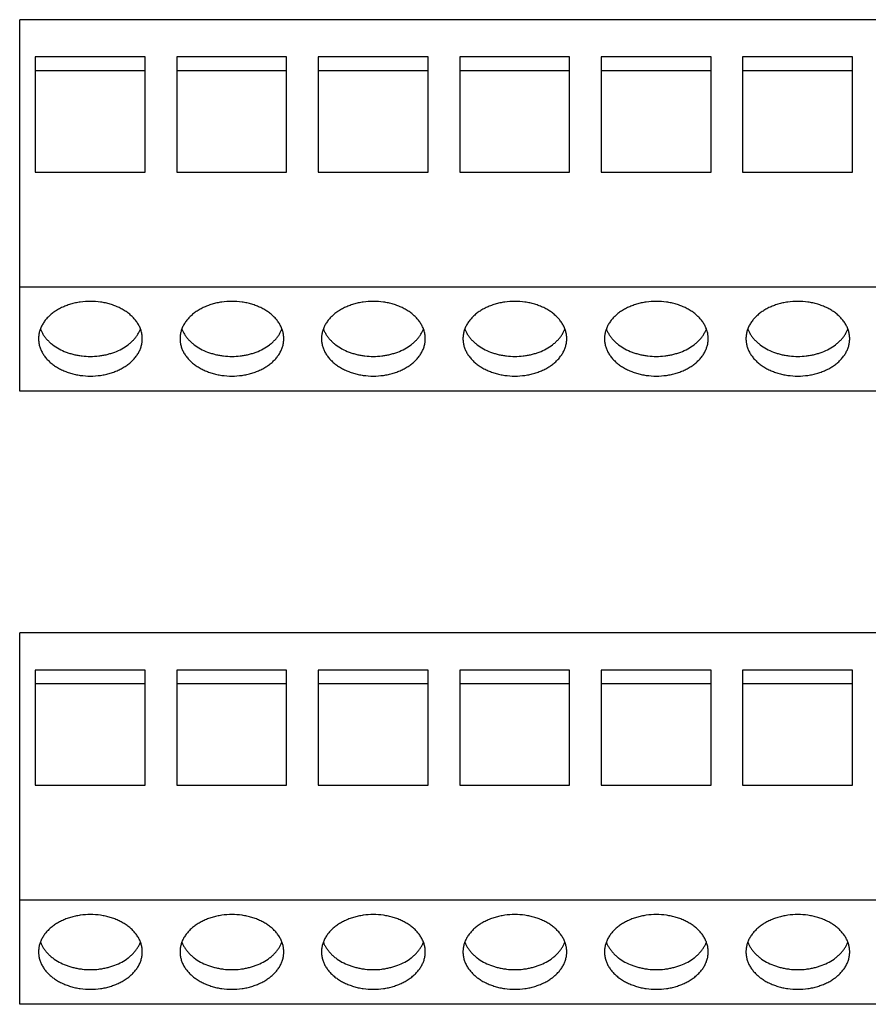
# Model space of a CAD drawing. Header units: inches. Extents: x 0 to 34, y 0 to 22.
# Tile 7 of 24: x 11.5 to 13.3, y 8.3 to 10.3. Entities that reach past the tile are written whole.
import ezdxf

# ---------------------------------------------------------------- set-up
doc = ezdxf.new("R2010")
doc.units = ezdxf.units.IN
doc.header["$LTSCALE"] = 1.87
doc.header["$MEASUREMENT"] = 0
doc.layers.get('0').update_dxf_attribs({"linetype": 'CONTINUOUS'})

msp = doc.modelspace()

# ---------------------------------------------------------------- linework, layer by layer
at = {"color": 7, "linetype": 'CONTINUOUS'}
for p, q in [((11.4621, 9.5621), (11.4621, 10.3495)), ((15.0621, 10.3495), (11.4621, 10.3495)), ((11.4951, 10.2705), (11.4951, 10.0265)), ((11.7281, 10.2705), (11.4951, 10.2705)), ((11.7281, 10.0265), (11.7281, 10.2705)), ((11.7951, 10.2705), (11.7951, 10.0265)), ((12.0281, 10.2705), (11.7951, 10.2705)), ((12.0281, 10.0265), (12.0281, 10.2705)), ((12.0951, 10.2705), (12.0951, 10.0265)), ((12.3281, 10.2705), (12.0951, 10.2705)), ((12.3281, 10.0265), (12.3281, 10.2705)), ((12.3951, 10.2705), (12.3951, 10.0265)), ((12.6281, 10.2705), (12.3951, 10.2705)), ((12.6281, 10.0265), (12.6281, 10.2705)), ((12.6951, 10.2705), (12.6951, 10.0265)), ((12.9281, 10.2705), (12.6951, 10.2705)), ((12.9281, 10.0265), (12.9281, 10.2705)), ((12.9951, 10.2705), (12.9951, 10.0265)), ((13.2281, 10.2705), (12.9951, 10.2705)), ((13.2281, 10.0265), (13.2281, 10.2705)), ((11.7281, 10.2414), (11.4951, 10.2414)), ((12.0281, 10.2414), (11.7951, 10.2414)), ((12.3281, 10.2414), (12.0951, 10.2414)), ((12.6281, 10.2414), (12.3951, 10.2414)), ((12.9281, 10.2414), (12.6951, 10.2414)), ((13.2281, 10.2414), (12.9951, 10.2414)), ((11.4951, 10.0265), (11.7281, 10.0265)), ((11.7951, 10.0265), (12.0281, 10.0265)), ((12.0951, 10.0265), (12.3281, 10.0265)), ((12.3951, 10.0265), (12.6281, 10.0265)), ((12.6951, 10.0265), (12.9281, 10.0265)), ((12.9951, 10.0265), (13.2281, 10.0265)), ((15.0621, 9.7826), (11.4621, 9.7826)), ((15.0621, 9.5621), (11.4621, 9.5621)), ((11.4621, 8.2621), (11.4621, 9.0495)), ((15.0621, 9.0495), (11.4621, 9.0495)), ((11.4951, 8.9705), (11.4951, 8.7265)), ((11.7281, 8.9705), (11.4951, 8.9705)), ((11.7281, 8.7265), (11.7281, 8.9705)), ((11.7951, 8.9705), (11.7951, 8.7265)), ((12.0281, 8.9705), (11.7951, 8.9705)), ((12.0281, 8.7265), (12.0281, 8.9705)), ((12.0951, 8.9705), (12.0951, 8.7265)), ((12.3281, 8.9705), (12.0951, 8.9705)), ((12.3281, 8.7265), (12.3281, 8.9705)), ((12.3951, 8.9705), (12.3951, 8.7265)), ((12.6281, 8.9705), (12.3951, 8.9705)), ((12.6281, 8.7265), (12.6281, 8.9705)), ((12.6951, 8.9705), (12.6951, 8.7265)), ((12.9281, 8.9705), (12.6951, 8.9705)), ((12.9281, 8.7265), (12.9281, 8.9705)), ((12.9951, 8.9705), (12.9951, 8.7265)), ((13.2281, 8.9705), (12.9951, 8.9705)), ((13.2281, 8.7265), (13.2281, 8.9705)), ((11.7281, 8.9414), (11.4951, 8.9414)), ((12.0281, 8.9414), (11.7951, 8.9414)), ((12.3281, 8.9414), (12.0951, 8.9414)), ((12.6281, 8.9414), (12.3951, 8.9414)), ((12.9281, 8.9414), (12.6951, 8.9414)), ((13.2281, 8.9414), (12.9951, 8.9414)), ((11.4951, 8.7265), (11.7281, 8.7265)), ((11.7951, 8.7265), (12.0281, 8.7265)), ((12.0951, 8.7265), (12.3281, 8.7265)), ((12.3951, 8.7265), (12.6281, 8.7265)), ((12.6951, 8.7265), (12.9281, 8.7265)), ((12.9951, 8.7265), (13.2281, 8.7265)), ((15.0621, 8.4826), (11.4621, 8.4826)), ((15.0621, 8.2621), (11.4621, 8.2621))]:
    msp.add_line(p, q, dxfattribs=at)
for points, knots in [([(11.7221, 9.6732), (11.7221, 9.6757), (11.7218, 9.681), (11.7202, 9.6887), (11.7175, 9.6963), (11.7139, 9.7036), (11.7092, 9.7107), (11.7036, 9.7173), (11.6972, 9.7236), (11.6899, 9.7293), (11.6819, 9.7345), (11.6732, 9.7392), (11.664, 9.7431), (11.6542, 9.7465), (11.644, 9.7491), (11.63, 9.7516), (11.6121, 9.7528), (11.5942, 9.7516), (11.5802, 9.7491), (11.5701, 9.7465), (11.5603, 9.7431), (11.551, 9.7392), (11.5424, 9.7345), (11.5343, 9.7293), (11.5271, 9.7236), (11.5206, 9.7173), (11.515, 9.7107), (11.5104, 9.7036), (11.5067, 9.6963), (11.5041, 9.6887), (11.5025, 9.681), (11.5021, 9.6757), (11.5021, 9.6732)], [0, 0, 0, 0, 0.025993, 0.052259, 0.078967, 0.106294, 0.1344, 0.163408, 0.19338, 0.224343, 0.256285, 0.289157, 0.322884, 0.35736, 0.392462, 0.428048, 0.5, 0.571952, 0.607538, 0.64264, 0.677116, 0.710843, 0.743715, 0.775657, 0.80662, 0.836592, 0.8656, 0.893706, 0.921033, 0.947741, 0.974007, 1, 1, 1, 1]), ([(12.0221, 9.6732), (12.0221, 9.6757), (12.0218, 9.681), (12.0202, 9.6887), (12.0175, 9.6963), (12.0139, 9.7036), (12.0092, 9.7107), (12.0036, 9.7173), (11.9972, 9.7236), (11.9899, 9.7293), (11.9819, 9.7345), (11.9732, 9.7392), (11.964, 9.7431), (11.9542, 9.7465), (11.944, 9.7491), (11.93, 9.7516), (11.9121, 9.7528), (11.8942, 9.7516), (11.8802, 9.7491), (11.8701, 9.7465), (11.8603, 9.7431), (11.851, 9.7392), (11.8424, 9.7345), (11.8343, 9.7293), (11.8271, 9.7236), (11.8206, 9.7173), (11.815, 9.7107), (11.8104, 9.7036), (11.8067, 9.6963), (11.8041, 9.6887), (11.8025, 9.681), (11.8021, 9.6757), (11.8021, 9.6732)], [0, 0, 0, 0, 0.025993, 0.052259, 0.078967, 0.106294, 0.1344, 0.163408, 0.19338, 0.224343, 0.256285, 0.289157, 0.322884, 0.35736, 0.392462, 0.428048, 0.5, 0.571952, 0.607538, 0.64264, 0.677116, 0.710843, 0.743715, 0.775657, 0.80662, 0.836592, 0.8656, 0.893706, 0.921033, 0.947741, 0.974007, 1, 1, 1, 1]), ([(12.3221, 9.6732), (12.3221, 9.6757), (12.3218, 9.681), (12.3202, 9.6887), (12.3175, 9.6963), (12.3139, 9.7036), (12.3092, 9.7107), (12.3036, 9.7173), (12.2972, 9.7236), (12.2899, 9.7293), (12.2819, 9.7345), (12.2732, 9.7392), (12.264, 9.7431), (12.2542, 9.7465), (12.244, 9.7491), (12.23, 9.7516), (12.2121, 9.7528), (12.1942, 9.7516), (12.1802, 9.7491), (12.1701, 9.7465), (12.1603, 9.7431), (12.151, 9.7392), (12.1424, 9.7345), (12.1343, 9.7293), (12.1271, 9.7236), (12.1206, 9.7173), (12.115, 9.7107), (12.1104, 9.7036), (12.1067, 9.6963), (12.1041, 9.6887), (12.1025, 9.681), (12.1021, 9.6757), (12.1021, 9.6732)], [0, 0, 0, 0, 0.025993, 0.052259, 0.078967, 0.106294, 0.1344, 0.163408, 0.19338, 0.224343, 0.256285, 0.289157, 0.322884, 0.35736, 0.392462, 0.428048, 0.5, 0.571952, 0.607538, 0.64264, 0.677116, 0.710843, 0.743715, 0.775657, 0.80662, 0.836592, 0.8656, 0.893706, 0.921033, 0.947741, 0.974007, 1, 1, 1, 1]), ([(12.6221, 9.6732), (12.6221, 9.6757), (12.6218, 9.681), (12.6202, 9.6887), (12.6175, 9.6963), (12.6139, 9.7036), (12.6092, 9.7107), (12.6036, 9.7173), (12.5972, 9.7236), (12.5899, 9.7293), (12.5819, 9.7345), (12.5732, 9.7392), (12.564, 9.7431), (12.5542, 9.7465), (12.544, 9.7491), (12.53, 9.7516), (12.5121, 9.7528), (12.4942, 9.7516), (12.4802, 9.7491), (12.4701, 9.7465), (12.4603, 9.7431), (12.451, 9.7392), (12.4424, 9.7345), (12.4343, 9.7293), (12.4271, 9.7236), (12.4206, 9.7173), (12.415, 9.7107), (12.4104, 9.7036), (12.4067, 9.6963), (12.4041, 9.6887), (12.4025, 9.681), (12.4021, 9.6757), (12.4021, 9.6732)], [0, 0, 0, 0, 0.025993, 0.052259, 0.078967, 0.106294, 0.1344, 0.163408, 0.19338, 0.224343, 0.256285, 0.289157, 0.322884, 0.35736, 0.392462, 0.428048, 0.5, 0.571952, 0.607538, 0.64264, 0.677116, 0.710843, 0.743715, 0.775657, 0.80662, 0.836592, 0.8656, 0.893706, 0.921033, 0.947741, 0.974007, 1, 1, 1, 1]), ([(12.9221, 9.6732), (12.9221, 9.6757), (12.9218, 9.681), (12.9202, 9.6887), (12.9175, 9.6963), (12.9139, 9.7036), (12.9092, 9.7107), (12.9036, 9.7173), (12.8972, 9.7236), (12.8899, 9.7293), (12.8819, 9.7345), (12.8732, 9.7392), (12.864, 9.7431), (12.8542, 9.7465), (12.844, 9.7491), (12.83, 9.7516), (12.8121, 9.7528), (12.7942, 9.7516), (12.7802, 9.7491), (12.7701, 9.7465), (12.7603, 9.7431), (12.751, 9.7392), (12.7424, 9.7345), (12.7343, 9.7293), (12.7271, 9.7236), (12.7206, 9.7173), (12.715, 9.7107), (12.7104, 9.7036), (12.7067, 9.6963), (12.7041, 9.6887), (12.7025, 9.681), (12.7021, 9.6757), (12.7021, 9.6732)], [0, 0, 0, 0, 0.025993, 0.052259, 0.078967, 0.106294, 0.1344, 0.163408, 0.19338, 0.224343, 0.256285, 0.289157, 0.322884, 0.35736, 0.392462, 0.428048, 0.5, 0.571952, 0.607538, 0.64264, 0.677116, 0.710843, 0.743715, 0.775657, 0.80662, 0.836592, 0.8656, 0.893706, 0.921033, 0.947741, 0.974007, 1, 1, 1, 1]), ([(13.2221, 9.6732), (13.2221, 9.6757), (13.2218, 9.681), (13.2202, 9.6887), (13.2175, 9.6963), (13.2139, 9.7036), (13.2092, 9.7107), (13.2036, 9.7173), (13.1972, 9.7236), (13.1899, 9.7293), (13.1819, 9.7345), (13.1732, 9.7392), (13.164, 9.7431), (13.1542, 9.7465), (13.144, 9.7491), (13.13, 9.7516), (13.1121, 9.7528), (13.0942, 9.7516), (13.0802, 9.7491), (13.0701, 9.7465), (13.0603, 9.7431), (13.051, 9.7392), (13.0424, 9.7345), (13.0343, 9.7293), (13.0271, 9.7236), (13.0206, 9.7173), (13.015, 9.7107), (13.0104, 9.7036), (13.0067, 9.6963), (13.0041, 9.6887), (13.0025, 9.681), (13.0021, 9.6757), (13.0021, 9.6732)], [0, 0, 0, 0, 0.025993, 0.052259, 0.078967, 0.106294, 0.1344, 0.163408, 0.19338, 0.224343, 0.256285, 0.289157, 0.322884, 0.35736, 0.392462, 0.428048, 0.5, 0.571952, 0.607538, 0.64264, 0.677116, 0.710843, 0.743715, 0.775657, 0.80662, 0.836592, 0.8656, 0.893706, 0.921033, 0.947741, 0.974007, 1, 1, 1, 1]), ([(11.5061, 9.6937), (11.5069, 9.6916), (11.5087, 9.6875), (11.5122, 9.6815), (11.5163, 9.6758), (11.521, 9.6703), (11.5263, 9.6651), (11.5343, 9.6586), (11.5455, 9.6513), (11.558, 9.6456), (11.5686, 9.642), (11.577, 9.6397), (11.5856, 9.6379), (11.5973, 9.6361), (11.6121, 9.6353), (11.627, 9.6361), (11.6387, 9.6379), (11.6473, 9.6397), (11.6556, 9.642), (11.6663, 9.6456), (11.6787, 9.6513), (11.69, 9.6586), (11.698, 9.6651), (11.7033, 9.6703), (11.708, 9.6758), (11.7121, 9.6815), (11.7155, 9.6875), (11.7174, 9.6916), (11.7182, 9.6937)], [0, 0, 0, 0, 0.026237, 0.053046, 0.08052, 0.108733, 0.137726, 0.167511, 0.229391, 0.294166, 0.327508, 0.361367, 0.39565, 0.43026, 0.5, 0.56974, 0.60435, 0.638633, 0.672492, 0.705834, 0.770609, 0.832489, 0.862274, 0.891267, 0.91948, 0.946954, 0.973763, 1, 1, 1, 1]), ([(11.8061, 9.6937), (11.8069, 9.6916), (11.8087, 9.6875), (11.8122, 9.6815), (11.8163, 9.6758), (11.821, 9.6703), (11.8263, 9.6651), (11.8343, 9.6586), (11.8455, 9.6513), (11.858, 9.6456), (11.8686, 9.642), (11.877, 9.6397), (11.8856, 9.6379), (11.8973, 9.6361), (11.9121, 9.6353), (11.927, 9.6361), (11.9387, 9.6379), (11.9473, 9.6397), (11.9556, 9.642), (11.9663, 9.6456), (11.9787, 9.6513), (11.99, 9.6586), (11.998, 9.6651), (12.0033, 9.6703), (12.008, 9.6758), (12.0121, 9.6815), (12.0155, 9.6875), (12.0174, 9.6916), (12.0182, 9.6937)], [0, 0, 0, 0, 0.026237, 0.053046, 0.08052, 0.108733, 0.137726, 0.167511, 0.229391, 0.294166, 0.327508, 0.361367, 0.39565, 0.43026, 0.5, 0.56974, 0.60435, 0.638633, 0.672492, 0.705834, 0.770609, 0.832489, 0.862274, 0.891267, 0.91948, 0.946954, 0.973763, 1, 1, 1, 1]), ([(12.1061, 9.6937), (12.1069, 9.6916), (12.1087, 9.6875), (12.1122, 9.6815), (12.1163, 9.6758), (12.121, 9.6703), (12.1263, 9.6651), (12.1343, 9.6586), (12.1455, 9.6513), (12.158, 9.6456), (12.1686, 9.642), (12.177, 9.6397), (12.1856, 9.6379), (12.1973, 9.6361), (12.2121, 9.6353), (12.227, 9.6361), (12.2387, 9.6379), (12.2473, 9.6397), (12.2556, 9.642), (12.2663, 9.6456), (12.2787, 9.6513), (12.29, 9.6586), (12.298, 9.6651), (12.3033, 9.6703), (12.308, 9.6758), (12.3121, 9.6815), (12.3155, 9.6875), (12.3174, 9.6916), (12.3182, 9.6937)], [0, 0, 0, 0, 0.026237, 0.053046, 0.08052, 0.108733, 0.137726, 0.167511, 0.229391, 0.294166, 0.327508, 0.361367, 0.39565, 0.43026, 0.5, 0.56974, 0.60435, 0.638633, 0.672492, 0.705834, 0.770609, 0.832489, 0.862274, 0.891267, 0.91948, 0.946954, 0.973763, 1, 1, 1, 1]), ([(12.4061, 9.6937), (12.4069, 9.6916), (12.4087, 9.6875), (12.4122, 9.6815), (12.4163, 9.6758), (12.421, 9.6703), (12.4263, 9.6651), (12.4343, 9.6586), (12.4455, 9.6513), (12.458, 9.6456), (12.4686, 9.642), (12.477, 9.6397), (12.4856, 9.6379), (12.4973, 9.6361), (12.5121, 9.6353), (12.527, 9.6361), (12.5387, 9.6379), (12.5473, 9.6397), (12.5556, 9.642), (12.5663, 9.6456), (12.5787, 9.6513), (12.59, 9.6586), (12.598, 9.6651), (12.6033, 9.6703), (12.608, 9.6758), (12.6121, 9.6815), (12.6155, 9.6875), (12.6174, 9.6916), (12.6182, 9.6937)], [0, 0, 0, 0, 0.026237, 0.053046, 0.08052, 0.108733, 0.137726, 0.167511, 0.229391, 0.294166, 0.327508, 0.361367, 0.39565, 0.43026, 0.5, 0.56974, 0.60435, 0.638633, 0.672492, 0.705834, 0.770609, 0.832489, 0.862274, 0.891267, 0.91948, 0.946954, 0.973763, 1, 1, 1, 1]), ([(12.7061, 9.6937), (12.7069, 9.6916), (12.7087, 9.6875), (12.7122, 9.6815), (12.7163, 9.6758), (12.721, 9.6703), (12.7263, 9.6651), (12.7343, 9.6586), (12.7455, 9.6513), (12.758, 9.6456), (12.7686, 9.642), (12.777, 9.6397), (12.7856, 9.6379), (12.7973, 9.6361), (12.8121, 9.6353), (12.827, 9.6361), (12.8387, 9.6379), (12.8473, 9.6397), (12.8556, 9.642), (12.8663, 9.6456), (12.8787, 9.6513), (12.89, 9.6586), (12.898, 9.6651), (12.9033, 9.6703), (12.908, 9.6758), (12.9121, 9.6815), (12.9155, 9.6875), (12.9174, 9.6916), (12.9182, 9.6937)], [0, 0, 0, 0, 0.026237, 0.053046, 0.08052, 0.108733, 0.137726, 0.167511, 0.229391, 0.294166, 0.327508, 0.361367, 0.39565, 0.43026, 0.5, 0.56974, 0.60435, 0.638633, 0.672492, 0.705834, 0.770609, 0.832489, 0.862274, 0.891267, 0.91948, 0.946954, 0.973763, 1, 1, 1, 1]), ([(13.0061, 9.6937), (13.0069, 9.6916), (13.0087, 9.6875), (13.0122, 9.6815), (13.0163, 9.6758), (13.021, 9.6703), (13.0263, 9.6651), (13.0343, 9.6586), (13.0455, 9.6513), (13.058, 9.6456), (13.0686, 9.642), (13.077, 9.6397), (13.0856, 9.6379), (13.0973, 9.6361), (13.1121, 9.6353), (13.127, 9.6361), (13.1387, 9.6379), (13.1473, 9.6397), (13.1556, 9.642), (13.1663, 9.6456), (13.1787, 9.6513), (13.19, 9.6586), (13.198, 9.6651), (13.2033, 9.6703), (13.208, 9.6758), (13.2121, 9.6815), (13.2155, 9.6875), (13.2174, 9.6916), (13.2182, 9.6937)], [0, 0, 0, 0, 0.026237, 0.053046, 0.08052, 0.108733, 0.137726, 0.167511, 0.229391, 0.294166, 0.327508, 0.361367, 0.39565, 0.43026, 0.5, 0.56974, 0.60435, 0.638633, 0.672492, 0.705834, 0.770609, 0.832489, 0.862274, 0.891267, 0.91948, 0.946954, 0.973763, 1, 1, 1, 1]), ([(11.5021, 9.6732), (11.5021, 9.6706), (11.5025, 9.6654), (11.5041, 9.6576), (11.5067, 9.65), (11.5104, 9.6427), (11.515, 9.6357), (11.5206, 9.629), (11.5271, 9.6227), (11.5343, 9.617), (11.5424, 9.6118), (11.551, 9.6072), (11.5603, 9.6032), (11.5701, 9.5999), (11.5802, 9.5972), (11.5942, 9.5947), (11.6121, 9.5935), (11.63, 9.5947), (11.644, 9.5972), (11.6542, 9.5999), (11.664, 9.6032), (11.6732, 9.6072), (11.6819, 9.6118), (11.6899, 9.617), (11.6972, 9.6227), (11.7036, 9.629), (11.7092, 9.6357), (11.7139, 9.6427), (11.7175, 9.65), (11.7202, 9.6576), (11.7218, 9.6654), (11.7221, 9.6706), (11.7221, 9.6732)], [0, 0, 0, 0, 0.025993, 0.052259, 0.078967, 0.106294, 0.1344, 0.163408, 0.19338, 0.224343, 0.256285, 0.289157, 0.322884, 0.35736, 0.392462, 0.428048, 0.5, 0.571952, 0.607538, 0.64264, 0.677116, 0.710843, 0.743715, 0.775657, 0.80662, 0.836592, 0.8656, 0.893706, 0.921033, 0.947741, 0.974007, 1, 1, 1, 1]), ([(11.8021, 9.6732), (11.8021, 9.6706), (11.8025, 9.6654), (11.8041, 9.6576), (11.8067, 9.65), (11.8104, 9.6427), (11.815, 9.6357), (11.8206, 9.629), (11.8271, 9.6227), (11.8343, 9.617), (11.8424, 9.6118), (11.851, 9.6072), (11.8603, 9.6032), (11.8701, 9.5999), (11.8802, 9.5972), (11.8942, 9.5947), (11.9121, 9.5935), (11.93, 9.5947), (11.944, 9.5972), (11.9542, 9.5999), (11.964, 9.6032), (11.9732, 9.6072), (11.9819, 9.6118), (11.9899, 9.617), (11.9972, 9.6227), (12.0036, 9.629), (12.0092, 9.6357), (12.0139, 9.6427), (12.0175, 9.65), (12.0202, 9.6576), (12.0218, 9.6654), (12.0221, 9.6706), (12.0221, 9.6732)], [0, 0, 0, 0, 0.025993, 0.052259, 0.078967, 0.106294, 0.1344, 0.163408, 0.19338, 0.224343, 0.256285, 0.289157, 0.322884, 0.35736, 0.392462, 0.428048, 0.5, 0.571952, 0.607538, 0.64264, 0.677116, 0.710843, 0.743715, 0.775657, 0.80662, 0.836592, 0.8656, 0.893706, 0.921033, 0.947741, 0.974007, 1, 1, 1, 1]), ([(12.1021, 9.6732), (12.1021, 9.6706), (12.1025, 9.6654), (12.1041, 9.6576), (12.1067, 9.65), (12.1104, 9.6427), (12.115, 9.6357), (12.1206, 9.629), (12.1271, 9.6227), (12.1343, 9.617), (12.1424, 9.6118), (12.151, 9.6072), (12.1603, 9.6032), (12.1701, 9.5999), (12.1802, 9.5972), (12.1942, 9.5947), (12.2121, 9.5935), (12.23, 9.5947), (12.244, 9.5972), (12.2542, 9.5999), (12.264, 9.6032), (12.2732, 9.6072), (12.2819, 9.6118), (12.2899, 9.617), (12.2972, 9.6227), (12.3036, 9.629), (12.3092, 9.6357), (12.3139, 9.6427), (12.3175, 9.65), (12.3202, 9.6576), (12.3218, 9.6654), (12.3221, 9.6706), (12.3221, 9.6732)], [0, 0, 0, 0, 0.025993, 0.052259, 0.078967, 0.106294, 0.1344, 0.163408, 0.19338, 0.224343, 0.256285, 0.289157, 0.322884, 0.35736, 0.392462, 0.428048, 0.5, 0.571952, 0.607538, 0.64264, 0.677116, 0.710843, 0.743715, 0.775657, 0.80662, 0.836592, 0.8656, 0.893706, 0.921033, 0.947741, 0.974007, 1, 1, 1, 1]), ([(12.4021, 9.6732), (12.4021, 9.6706), (12.4025, 9.6654), (12.4041, 9.6576), (12.4067, 9.65), (12.4104, 9.6427), (12.415, 9.6357), (12.4206, 9.629), (12.4271, 9.6227), (12.4343, 9.617), (12.4424, 9.6118), (12.451, 9.6072), (12.4603, 9.6032), (12.4701, 9.5999), (12.4802, 9.5972), (12.4942, 9.5947), (12.5121, 9.5935), (12.53, 9.5947), (12.544, 9.5972), (12.5542, 9.5999), (12.564, 9.6032), (12.5732, 9.6072), (12.5819, 9.6118), (12.5899, 9.617), (12.5972, 9.6227), (12.6036, 9.629), (12.6092, 9.6357), (12.6139, 9.6427), (12.6175, 9.65), (12.6202, 9.6576), (12.6218, 9.6654), (12.6221, 9.6706), (12.6221, 9.6732)], [0, 0, 0, 0, 0.025993, 0.052259, 0.078967, 0.106294, 0.1344, 0.163408, 0.19338, 0.224343, 0.256285, 0.289157, 0.322884, 0.35736, 0.392462, 0.428048, 0.5, 0.571952, 0.607538, 0.64264, 0.677116, 0.710843, 0.743715, 0.775657, 0.80662, 0.836592, 0.8656, 0.893706, 0.921033, 0.947741, 0.974007, 1, 1, 1, 1]), ([(12.7021, 9.6732), (12.7021, 9.6706), (12.7025, 9.6654), (12.7041, 9.6576), (12.7067, 9.65), (12.7104, 9.6427), (12.715, 9.6357), (12.7206, 9.629), (12.7271, 9.6227), (12.7343, 9.617), (12.7424, 9.6118), (12.751, 9.6072), (12.7603, 9.6032), (12.7701, 9.5999), (12.7802, 9.5972), (12.7942, 9.5947), (12.8121, 9.5935), (12.83, 9.5947), (12.844, 9.5972), (12.8542, 9.5999), (12.864, 9.6032), (12.8732, 9.6072), (12.8819, 9.6118), (12.8899, 9.617), (12.8972, 9.6227), (12.9036, 9.629), (12.9092, 9.6357), (12.9139, 9.6427), (12.9175, 9.65), (12.9202, 9.6576), (12.9218, 9.6654), (12.9221, 9.6706), (12.9221, 9.6732)], [0, 0, 0, 0, 0.025993, 0.052259, 0.078967, 0.106294, 0.1344, 0.163408, 0.19338, 0.224343, 0.256285, 0.289157, 0.322884, 0.35736, 0.392462, 0.428048, 0.5, 0.571952, 0.607538, 0.64264, 0.677116, 0.710843, 0.743715, 0.775657, 0.80662, 0.836592, 0.8656, 0.893706, 0.921033, 0.947741, 0.974007, 1, 1, 1, 1]), ([(13.0021, 9.6732), (13.0021, 9.6706), (13.0025, 9.6654), (13.0041, 9.6576), (13.0067, 9.65), (13.0104, 9.6427), (13.015, 9.6357), (13.0206, 9.629), (13.0271, 9.6227), (13.0343, 9.617), (13.0424, 9.6118), (13.051, 9.6072), (13.0603, 9.6032), (13.0701, 9.5999), (13.0802, 9.5972), (13.0942, 9.5947), (13.1121, 9.5935), (13.13, 9.5947), (13.144, 9.5972), (13.1542, 9.5999), (13.164, 9.6032), (13.1732, 9.6072), (13.1819, 9.6118), (13.1899, 9.617), (13.1972, 9.6227), (13.2036, 9.629), (13.2092, 9.6357), (13.2139, 9.6427), (13.2175, 9.65), (13.2202, 9.6576), (13.2218, 9.6654), (13.2221, 9.6706), (13.2221, 9.6732)], [0, 0, 0, 0, 0.025993, 0.052259, 0.078967, 0.106294, 0.1344, 0.163408, 0.19338, 0.224343, 0.256285, 0.289157, 0.322884, 0.35736, 0.392462, 0.428048, 0.5, 0.571952, 0.607538, 0.64264, 0.677116, 0.710843, 0.743715, 0.775657, 0.80662, 0.836592, 0.8656, 0.893706, 0.921033, 0.947741, 0.974007, 1, 1, 1, 1]), ([(11.7221, 8.3732), (11.7221, 8.3757), (11.7218, 8.381), (11.7202, 8.3887), (11.7175, 8.3963), (11.7139, 8.4036), (11.7092, 8.4107), (11.7036, 8.4173), (11.6972, 8.4236), (11.6899, 8.4293), (11.6819, 8.4345), (11.6732, 8.4392), (11.664, 8.4431), (11.6542, 8.4465), (11.644, 8.4491), (11.63, 8.4516), (11.6121, 8.4528), (11.5942, 8.4516), (11.5802, 8.4491), (11.5701, 8.4465), (11.5603, 8.4431), (11.551, 8.4392), (11.5424, 8.4345), (11.5343, 8.4293), (11.5271, 8.4236), (11.5206, 8.4173), (11.515, 8.4107), (11.5104, 8.4036), (11.5067, 8.3963), (11.5041, 8.3887), (11.5025, 8.381), (11.5021, 8.3757), (11.5021, 8.3732)], [0, 0, 0, 0, 0.025993, 0.052259, 0.078967, 0.106294, 0.1344, 0.163408, 0.19338, 0.224343, 0.256285, 0.289157, 0.322884, 0.35736, 0.392462, 0.428048, 0.5, 0.571952, 0.607538, 0.64264, 0.677116, 0.710843, 0.743715, 0.775657, 0.80662, 0.836592, 0.8656, 0.893706, 0.921033, 0.947741, 0.974007, 1, 1, 1, 1]), ([(12.0221, 8.3732), (12.0221, 8.3757), (12.0218, 8.381), (12.0202, 8.3887), (12.0175, 8.3963), (12.0139, 8.4036), (12.0092, 8.4107), (12.0036, 8.4173), (11.9972, 8.4236), (11.9899, 8.4293), (11.9819, 8.4345), (11.9732, 8.4392), (11.964, 8.4431), (11.9542, 8.4465), (11.944, 8.4491), (11.93, 8.4516), (11.9121, 8.4528), (11.8942, 8.4516), (11.8802, 8.4491), (11.8701, 8.4465), (11.8603, 8.4431), (11.851, 8.4392), (11.8424, 8.4345), (11.8343, 8.4293), (11.8271, 8.4236), (11.8206, 8.4173), (11.815, 8.4107), (11.8104, 8.4036), (11.8067, 8.3963), (11.8041, 8.3887), (11.8025, 8.381), (11.8021, 8.3757), (11.8021, 8.3732)], [0, 0, 0, 0, 0.025993, 0.052259, 0.078967, 0.106294, 0.1344, 0.163408, 0.19338, 0.224343, 0.256285, 0.289157, 0.322884, 0.35736, 0.392462, 0.428048, 0.5, 0.571952, 0.607538, 0.64264, 0.677116, 0.710843, 0.743715, 0.775657, 0.80662, 0.836592, 0.8656, 0.893706, 0.921033, 0.947741, 0.974007, 1, 1, 1, 1]), ([(12.3221, 8.3732), (12.3221, 8.3757), (12.3218, 8.381), (12.3202, 8.3887), (12.3175, 8.3963), (12.3139, 8.4036), (12.3092, 8.4107), (12.3036, 8.4173), (12.2972, 8.4236), (12.2899, 8.4293), (12.2819, 8.4345), (12.2732, 8.4392), (12.264, 8.4431), (12.2542, 8.4465), (12.244, 8.4491), (12.23, 8.4516), (12.2121, 8.4528), (12.1942, 8.4516), (12.1802, 8.4491), (12.1701, 8.4465), (12.1603, 8.4431), (12.151, 8.4392), (12.1424, 8.4345), (12.1343, 8.4293), (12.1271, 8.4236), (12.1206, 8.4173), (12.115, 8.4107), (12.1104, 8.4036), (12.1067, 8.3963), (12.1041, 8.3887), (12.1025, 8.381), (12.1021, 8.3757), (12.1021, 8.3732)], [0, 0, 0, 0, 0.025993, 0.052259, 0.078967, 0.106294, 0.1344, 0.163408, 0.19338, 0.224343, 0.256285, 0.289157, 0.322884, 0.35736, 0.392462, 0.428048, 0.5, 0.571952, 0.607538, 0.64264, 0.677116, 0.710843, 0.743715, 0.775657, 0.80662, 0.836592, 0.8656, 0.893706, 0.921033, 0.947741, 0.974007, 1, 1, 1, 1]), ([(12.6221, 8.3732), (12.6221, 8.3757), (12.6218, 8.381), (12.6202, 8.3887), (12.6175, 8.3963), (12.6139, 8.4036), (12.6092, 8.4107), (12.6036, 8.4173), (12.5972, 8.4236), (12.5899, 8.4293), (12.5819, 8.4345), (12.5732, 8.4392), (12.564, 8.4431), (12.5542, 8.4465), (12.544, 8.4491), (12.53, 8.4516), (12.5121, 8.4528), (12.4942, 8.4516), (12.4802, 8.4491), (12.4701, 8.4465), (12.4603, 8.4431), (12.451, 8.4392), (12.4424, 8.4345), (12.4343, 8.4293), (12.4271, 8.4236), (12.4206, 8.4173), (12.415, 8.4107), (12.4104, 8.4036), (12.4067, 8.3963), (12.4041, 8.3887), (12.4025, 8.381), (12.4021, 8.3757), (12.4021, 8.3732)], [0, 0, 0, 0, 0.025993, 0.052259, 0.078967, 0.106294, 0.1344, 0.163408, 0.19338, 0.224343, 0.256285, 0.289157, 0.322884, 0.35736, 0.392462, 0.428048, 0.5, 0.571952, 0.607538, 0.64264, 0.677116, 0.710843, 0.743715, 0.775657, 0.80662, 0.836592, 0.8656, 0.893706, 0.921033, 0.947741, 0.974007, 1, 1, 1, 1]), ([(12.9221, 8.3732), (12.9221, 8.3757), (12.9218, 8.381), (12.9202, 8.3887), (12.9175, 8.3963), (12.9139, 8.4036), (12.9092, 8.4107), (12.9036, 8.4173), (12.8972, 8.4236), (12.8899, 8.4293), (12.8819, 8.4345), (12.8732, 8.4392), (12.864, 8.4431), (12.8542, 8.4465), (12.844, 8.4491), (12.83, 8.4516), (12.8121, 8.4528), (12.7942, 8.4516), (12.7802, 8.4491), (12.7701, 8.4465), (12.7603, 8.4431), (12.751, 8.4392), (12.7424, 8.4345), (12.7343, 8.4293), (12.7271, 8.4236), (12.7206, 8.4173), (12.715, 8.4107), (12.7104, 8.4036), (12.7067, 8.3963), (12.7041, 8.3887), (12.7025, 8.381), (12.7021, 8.3757), (12.7021, 8.3732)], [0, 0, 0, 0, 0.025993, 0.052259, 0.078967, 0.106294, 0.1344, 0.163408, 0.19338, 0.224343, 0.256285, 0.289157, 0.322884, 0.35736, 0.392462, 0.428048, 0.5, 0.571952, 0.607538, 0.64264, 0.677116, 0.710843, 0.743715, 0.775657, 0.80662, 0.836592, 0.8656, 0.893706, 0.921033, 0.947741, 0.974007, 1, 1, 1, 1]), ([(13.2221, 8.3732), (13.2221, 8.3757), (13.2218, 8.381), (13.2202, 8.3887), (13.2175, 8.3963), (13.2139, 8.4036), (13.2092, 8.4107), (13.2036, 8.4173), (13.1972, 8.4236), (13.1899, 8.4293), (13.1819, 8.4345), (13.1732, 8.4392), (13.164, 8.4431), (13.1542, 8.4465), (13.144, 8.4491), (13.13, 8.4516), (13.1121, 8.4528), (13.0942, 8.4516), (13.0802, 8.4491), (13.0701, 8.4465), (13.0603, 8.4431), (13.051, 8.4392), (13.0424, 8.4345), (13.0343, 8.4293), (13.0271, 8.4236), (13.0206, 8.4173), (13.015, 8.4107), (13.0104, 8.4036), (13.0067, 8.3963), (13.0041, 8.3887), (13.0025, 8.381), (13.0021, 8.3757), (13.0021, 8.3732)], [0, 0, 0, 0, 0.025993, 0.052259, 0.078967, 0.106294, 0.1344, 0.163408, 0.19338, 0.224343, 0.256285, 0.289157, 0.322884, 0.35736, 0.392462, 0.428048, 0.5, 0.571952, 0.607538, 0.64264, 0.677116, 0.710843, 0.743715, 0.775657, 0.80662, 0.836592, 0.8656, 0.893706, 0.921033, 0.947741, 0.974007, 1, 1, 1, 1]), ([(11.5061, 8.3937), (11.5069, 8.3916), (11.5087, 8.3875), (11.5122, 8.3815), (11.5163, 8.3758), (11.521, 8.3703), (11.5263, 8.3651), (11.5343, 8.3586), (11.5455, 8.3513), (11.558, 8.3456), (11.5686, 8.342), (11.577, 8.3397), (11.5856, 8.3379), (11.5973, 8.3361), (11.6121, 8.3353), (11.627, 8.3361), (11.6387, 8.3379), (11.6473, 8.3397), (11.6556, 8.342), (11.6663, 8.3456), (11.6787, 8.3513), (11.69, 8.3586), (11.698, 8.3651), (11.7033, 8.3703), (11.708, 8.3758), (11.7121, 8.3815), (11.7155, 8.3875), (11.7174, 8.3916), (11.7182, 8.3937)], [0, 0, 0, 0, 0.026237, 0.053046, 0.08052, 0.108733, 0.137726, 0.167511, 0.229391, 0.294166, 0.327508, 0.361367, 0.39565, 0.43026, 0.5, 0.56974, 0.60435, 0.638633, 0.672492, 0.705834, 0.770609, 0.832489, 0.862274, 0.891267, 0.91948, 0.946954, 0.973763, 1, 1, 1, 1]), ([(11.8061, 8.3937), (11.8069, 8.3916), (11.8087, 8.3875), (11.8122, 8.3815), (11.8163, 8.3758), (11.821, 8.3703), (11.8263, 8.3651), (11.8343, 8.3586), (11.8455, 8.3513), (11.858, 8.3456), (11.8686, 8.342), (11.877, 8.3397), (11.8856, 8.3379), (11.8973, 8.3361), (11.9121, 8.3353), (11.927, 8.3361), (11.9387, 8.3379), (11.9473, 8.3397), (11.9556, 8.342), (11.9663, 8.3456), (11.9787, 8.3513), (11.99, 8.3586), (11.998, 8.3651), (12.0033, 8.3703), (12.008, 8.3758), (12.0121, 8.3815), (12.0155, 8.3875), (12.0174, 8.3916), (12.0182, 8.3937)], [0, 0, 0, 0, 0.026237, 0.053046, 0.08052, 0.108733, 0.137726, 0.167511, 0.229391, 0.294166, 0.327508, 0.361367, 0.39565, 0.43026, 0.5, 0.56974, 0.60435, 0.638633, 0.672492, 0.705834, 0.770609, 0.832489, 0.862274, 0.891267, 0.91948, 0.946954, 0.973763, 1, 1, 1, 1]), ([(12.1061, 8.3937), (12.1069, 8.3916), (12.1087, 8.3875), (12.1122, 8.3815), (12.1163, 8.3758), (12.121, 8.3703), (12.1263, 8.3651), (12.1343, 8.3586), (12.1455, 8.3513), (12.158, 8.3456), (12.1686, 8.342), (12.177, 8.3397), (12.1856, 8.3379), (12.1973, 8.3361), (12.2121, 8.3353), (12.227, 8.3361), (12.2387, 8.3379), (12.2473, 8.3397), (12.2556, 8.342), (12.2663, 8.3456), (12.2787, 8.3513), (12.29, 8.3586), (12.298, 8.3651), (12.3033, 8.3703), (12.308, 8.3758), (12.3121, 8.3815), (12.3155, 8.3875), (12.3174, 8.3916), (12.3182, 8.3937)], [0, 0, 0, 0, 0.026237, 0.053046, 0.08052, 0.108733, 0.137726, 0.167511, 0.229391, 0.294166, 0.327508, 0.361367, 0.39565, 0.43026, 0.5, 0.56974, 0.60435, 0.638633, 0.672492, 0.705834, 0.770609, 0.832489, 0.862274, 0.891267, 0.91948, 0.946954, 0.973763, 1, 1, 1, 1]), ([(12.4061, 8.3937), (12.4069, 8.3916), (12.4087, 8.3875), (12.4122, 8.3815), (12.4163, 8.3758), (12.421, 8.3703), (12.4263, 8.3651), (12.4343, 8.3586), (12.4455, 8.3513), (12.458, 8.3456), (12.4686, 8.342), (12.477, 8.3397), (12.4856, 8.3379), (12.4973, 8.3361), (12.5121, 8.3353), (12.527, 8.3361), (12.5387, 8.3379), (12.5473, 8.3397), (12.5556, 8.342), (12.5663, 8.3456), (12.5787, 8.3513), (12.59, 8.3586), (12.598, 8.3651), (12.6033, 8.3703), (12.608, 8.3758), (12.6121, 8.3815), (12.6155, 8.3875), (12.6174, 8.3916), (12.6182, 8.3937)], [0, 0, 0, 0, 0.026237, 0.053046, 0.08052, 0.108733, 0.137726, 0.167511, 0.229391, 0.294166, 0.327508, 0.361367, 0.39565, 0.43026, 0.5, 0.56974, 0.60435, 0.638633, 0.672492, 0.705834, 0.770609, 0.832489, 0.862274, 0.891267, 0.91948, 0.946954, 0.973763, 1, 1, 1, 1]), ([(12.7061, 8.3937), (12.7069, 8.3916), (12.7087, 8.3875), (12.7122, 8.3815), (12.7163, 8.3758), (12.721, 8.3703), (12.7263, 8.3651), (12.7343, 8.3586), (12.7455, 8.3513), (12.758, 8.3456), (12.7686, 8.342), (12.777, 8.3397), (12.7856, 8.3379), (12.7973, 8.3361), (12.8121, 8.3353), (12.827, 8.3361), (12.8387, 8.3379), (12.8473, 8.3397), (12.8556, 8.342), (12.8663, 8.3456), (12.8787, 8.3513), (12.89, 8.3586), (12.898, 8.3651), (12.9033, 8.3703), (12.908, 8.3758), (12.9121, 8.3815), (12.9155, 8.3875), (12.9174, 8.3916), (12.9182, 8.3937)], [0, 0, 0, 0, 0.026237, 0.053046, 0.08052, 0.108733, 0.137726, 0.167511, 0.229391, 0.294166, 0.327508, 0.361367, 0.39565, 0.43026, 0.5, 0.56974, 0.60435, 0.638633, 0.672492, 0.705834, 0.770609, 0.832489, 0.862274, 0.891267, 0.91948, 0.946954, 0.973763, 1, 1, 1, 1]), ([(13.0061, 8.3937), (13.0069, 8.3916), (13.0087, 8.3875), (13.0122, 8.3815), (13.0163, 8.3758), (13.021, 8.3703), (13.0263, 8.3651), (13.0343, 8.3586), (13.0455, 8.3513), (13.058, 8.3456), (13.0686, 8.342), (13.077, 8.3397), (13.0856, 8.3379), (13.0973, 8.3361), (13.1121, 8.3353), (13.127, 8.3361), (13.1387, 8.3379), (13.1473, 8.3397), (13.1556, 8.342), (13.1663, 8.3456), (13.1787, 8.3513), (13.19, 8.3586), (13.198, 8.3651), (13.2033, 8.3703), (13.208, 8.3758), (13.2121, 8.3815), (13.2155, 8.3875), (13.2174, 8.3916), (13.2182, 8.3937)], [0, 0, 0, 0, 0.026237, 0.053046, 0.08052, 0.108733, 0.137726, 0.167511, 0.229391, 0.294166, 0.327508, 0.361367, 0.39565, 0.43026, 0.5, 0.56974, 0.60435, 0.638633, 0.672492, 0.705834, 0.770609, 0.832489, 0.862274, 0.891267, 0.91948, 0.946954, 0.973763, 1, 1, 1, 1]), ([(11.5021, 8.3732), (11.5021, 8.3706), (11.5025, 8.3654), (11.5041, 8.3576), (11.5067, 8.35), (11.5104, 8.3427), (11.515, 8.3357), (11.5206, 8.329), (11.5271, 8.3227), (11.5343, 8.317), (11.5424, 8.3118), (11.551, 8.3072), (11.5603, 8.3032), (11.5701, 8.2999), (11.5802, 8.2972), (11.5942, 8.2947), (11.6121, 8.2935), (11.63, 8.2947), (11.644, 8.2972), (11.6542, 8.2999), (11.664, 8.3032), (11.6732, 8.3072), (11.6819, 8.3118), (11.6899, 8.317), (11.6972, 8.3227), (11.7036, 8.329), (11.7092, 8.3357), (11.7139, 8.3427), (11.7175, 8.35), (11.7202, 8.3576), (11.7218, 8.3654), (11.7221, 8.3706), (11.7221, 8.3732)], [0, 0, 0, 0, 0.025993, 0.052259, 0.078967, 0.106294, 0.1344, 0.163408, 0.19338, 0.224343, 0.256285, 0.289157, 0.322884, 0.35736, 0.392462, 0.428048, 0.5, 0.571952, 0.607538, 0.64264, 0.677116, 0.710843, 0.743715, 0.775657, 0.80662, 0.836592, 0.8656, 0.893706, 0.921033, 0.947741, 0.974007, 1, 1, 1, 1]), ([(11.8021, 8.3732), (11.8021, 8.3706), (11.8025, 8.3654), (11.8041, 8.3576), (11.8067, 8.35), (11.8104, 8.3427), (11.815, 8.3357), (11.8206, 8.329), (11.8271, 8.3227), (11.8343, 8.317), (11.8424, 8.3118), (11.851, 8.3072), (11.8603, 8.3032), (11.8701, 8.2999), (11.8802, 8.2972), (11.8942, 8.2947), (11.9121, 8.2935), (11.93, 8.2947), (11.944, 8.2972), (11.9542, 8.2999), (11.964, 8.3032), (11.9732, 8.3072), (11.9819, 8.3118), (11.9899, 8.317), (11.9972, 8.3227), (12.0036, 8.329), (12.0092, 8.3357), (12.0139, 8.3427), (12.0175, 8.35), (12.0202, 8.3576), (12.0218, 8.3654), (12.0221, 8.3706), (12.0221, 8.3732)], [0, 0, 0, 0, 0.025993, 0.052259, 0.078967, 0.106294, 0.1344, 0.163408, 0.19338, 0.224343, 0.256285, 0.289157, 0.322884, 0.35736, 0.392462, 0.428048, 0.5, 0.571952, 0.607538, 0.64264, 0.677116, 0.710843, 0.743715, 0.775657, 0.80662, 0.836592, 0.8656, 0.893706, 0.921033, 0.947741, 0.974007, 1, 1, 1, 1]), ([(12.1021, 8.3732), (12.1021, 8.3706), (12.1025, 8.3654), (12.1041, 8.3576), (12.1067, 8.35), (12.1104, 8.3427), (12.115, 8.3357), (12.1206, 8.329), (12.1271, 8.3227), (12.1343, 8.317), (12.1424, 8.3118), (12.151, 8.3072), (12.1603, 8.3032), (12.1701, 8.2999), (12.1802, 8.2972), (12.1942, 8.2947), (12.2121, 8.2935), (12.23, 8.2947), (12.244, 8.2972), (12.2542, 8.2999), (12.264, 8.3032), (12.2732, 8.3072), (12.2819, 8.3118), (12.2899, 8.317), (12.2972, 8.3227), (12.3036, 8.329), (12.3092, 8.3357), (12.3139, 8.3427), (12.3175, 8.35), (12.3202, 8.3576), (12.3218, 8.3654), (12.3221, 8.3706), (12.3221, 8.3732)], [0, 0, 0, 0, 0.025993, 0.052259, 0.078967, 0.106294, 0.1344, 0.163408, 0.19338, 0.224343, 0.256285, 0.289157, 0.322884, 0.35736, 0.392462, 0.428048, 0.5, 0.571952, 0.607538, 0.64264, 0.677116, 0.710843, 0.743715, 0.775657, 0.80662, 0.836592, 0.8656, 0.893706, 0.921033, 0.947741, 0.974007, 1, 1, 1, 1]), ([(12.4021, 8.3732), (12.4021, 8.3706), (12.4025, 8.3654), (12.4041, 8.3576), (12.4067, 8.35), (12.4104, 8.3427), (12.415, 8.3357), (12.4206, 8.329), (12.4271, 8.3227), (12.4343, 8.317), (12.4424, 8.3118), (12.451, 8.3072), (12.4603, 8.3032), (12.4701, 8.2999), (12.4802, 8.2972), (12.4942, 8.2947), (12.5121, 8.2935), (12.53, 8.2947), (12.544, 8.2972), (12.5542, 8.2999), (12.564, 8.3032), (12.5732, 8.3072), (12.5819, 8.3118), (12.5899, 8.317), (12.5972, 8.3227), (12.6036, 8.329), (12.6092, 8.3357), (12.6139, 8.3427), (12.6175, 8.35), (12.6202, 8.3576), (12.6218, 8.3654), (12.6221, 8.3706), (12.6221, 8.3732)], [0, 0, 0, 0, 0.025993, 0.052259, 0.078967, 0.106294, 0.1344, 0.163408, 0.19338, 0.224343, 0.256285, 0.289157, 0.322884, 0.35736, 0.392462, 0.428048, 0.5, 0.571952, 0.607538, 0.64264, 0.677116, 0.710843, 0.743715, 0.775657, 0.80662, 0.836592, 0.8656, 0.893706, 0.921033, 0.947741, 0.974007, 1, 1, 1, 1]), ([(12.7021, 8.3732), (12.7021, 8.3706), (12.7025, 8.3654), (12.7041, 8.3576), (12.7067, 8.35), (12.7104, 8.3427), (12.715, 8.3357), (12.7206, 8.329), (12.7271, 8.3227), (12.7343, 8.317), (12.7424, 8.3118), (12.751, 8.3072), (12.7603, 8.3032), (12.7701, 8.2999), (12.7802, 8.2972), (12.7942, 8.2947), (12.8121, 8.2935), (12.83, 8.2947), (12.844, 8.2972), (12.8542, 8.2999), (12.864, 8.3032), (12.8732, 8.3072), (12.8819, 8.3118), (12.8899, 8.317), (12.8972, 8.3227), (12.9036, 8.329), (12.9092, 8.3357), (12.9139, 8.3427), (12.9175, 8.35), (12.9202, 8.3576), (12.9218, 8.3654), (12.9221, 8.3706), (12.9221, 8.3732)], [0, 0, 0, 0, 0.025993, 0.052259, 0.078967, 0.106294, 0.1344, 0.163408, 0.19338, 0.224343, 0.256285, 0.289157, 0.322884, 0.35736, 0.392462, 0.428048, 0.5, 0.571952, 0.607538, 0.64264, 0.677116, 0.710843, 0.743715, 0.775657, 0.80662, 0.836592, 0.8656, 0.893706, 0.921033, 0.947741, 0.974007, 1, 1, 1, 1]), ([(13.0021, 8.3732), (13.0021, 8.3706), (13.0025, 8.3654), (13.0041, 8.3576), (13.0067, 8.35), (13.0104, 8.3427), (13.015, 8.3357), (13.0206, 8.329), (13.0271, 8.3227), (13.0343, 8.317), (13.0424, 8.3118), (13.051, 8.3072), (13.0603, 8.3032), (13.0701, 8.2999), (13.0802, 8.2972), (13.0942, 8.2947), (13.1121, 8.2935), (13.13, 8.2947), (13.144, 8.2972), (13.1542, 8.2999), (13.164, 8.3032), (13.1732, 8.3072), (13.1819, 8.3118), (13.1899, 8.317), (13.1972, 8.3227), (13.2036, 8.329), (13.2092, 8.3357), (13.2139, 8.3427), (13.2175, 8.35), (13.2202, 8.3576), (13.2218, 8.3654), (13.2221, 8.3706), (13.2221, 8.3732)], [0, 0, 0, 0, 0.025993, 0.052259, 0.078967, 0.106294, 0.1344, 0.163408, 0.19338, 0.224343, 0.256285, 0.289157, 0.322884, 0.35736, 0.392462, 0.428048, 0.5, 0.571952, 0.607538, 0.64264, 0.677116, 0.710843, 0.743715, 0.775657, 0.80662, 0.836592, 0.8656, 0.893706, 0.921033, 0.947741, 0.974007, 1, 1, 1, 1])]:
    msp.add_open_spline(points, degree=3, knots=knots, dxfattribs=at)

doc.saveas('drawing.dxf')
